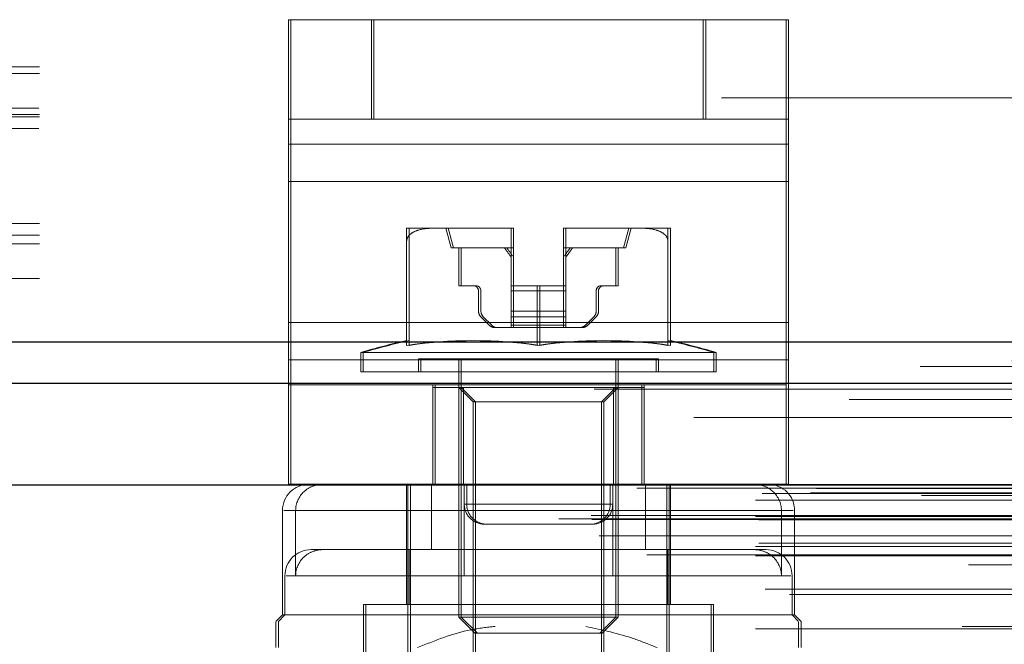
# Model space of a CAD drawing. Header units: inches. Extents: x 0.2 to 10.8, y 0.2 to 8.2.
# Tile 111 of 156: x 4.0241 to 4.0982, y 6.6162 to 6.6633. Entities that reach past the tile are written whole.
import ezdxf

# ---------------------------------------------------------------- set-up
doc = ezdxf.new("R2010")
doc.units = ezdxf.units.IN
doc.header["$MEASUREMENT"] = 0
doc.linetypes.add('HIDDEN', pattern=[0.07500000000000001, 0.05, -0.025])

msp = doc.modelspace()

# ---------------------------------------------------------------- linework, layer by layer
at = {"color": 7, "linetype": 'HIDDEN', "lineweight": 18}
for p, q in [((4.044315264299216, 6.655804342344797), (4.044315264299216, 6.663304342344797)), ((4.044315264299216, 6.663304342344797), (4.050565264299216, 6.663304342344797)), ((4.04449715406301, 6.663304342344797), (4.04449715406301, 6.653928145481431)), ((4.050565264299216, 6.655804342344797), (4.050565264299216, 6.663304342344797)), ((4.075565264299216, 6.663304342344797), (4.050565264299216, 6.663304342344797)), ((4.050747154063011, 6.655804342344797), (4.050747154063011, 6.663304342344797)), ((4.075565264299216, 6.655804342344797), (4.075565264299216, 6.663304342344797)), ((4.075565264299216, 6.663304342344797), (4.081815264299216, 6.663304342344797)), ((4.07574715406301, 6.655804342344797), (4.07574715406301, 6.663304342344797)), ((4.081815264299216, 6.655804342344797), (4.081815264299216, 6.663304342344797)), ((4.081815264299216, 6.663304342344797), (4.081997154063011, 6.663304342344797)), ((4.081997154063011, 6.663304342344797), (4.08199715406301, 6.65392814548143)), ((3.900576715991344, 6.661477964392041), (4.225576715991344, 6.661477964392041)), ((3.900576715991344, 6.661477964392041), (4.225576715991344, 6.661477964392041)), ((4.225576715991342, 6.659755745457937), (3.900576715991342, 6.659755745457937)), ((3.900576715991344, 6.659677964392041), (4.225576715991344, 6.659677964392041)), ((4.225576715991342, 6.659249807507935), (3.900576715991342, 6.659249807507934)), ((4.576926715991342, 6.657427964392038), (2.901126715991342, 6.657427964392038)), ((4.225512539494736, 6.656637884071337), (3.900640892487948, 6.656637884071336)), ((4.225576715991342, 6.656155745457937), (3.900576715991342, 6.656155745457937)), ((4.225576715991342, 6.655987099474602), (3.900576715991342, 6.655987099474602)), ((3.900706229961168, 6.656077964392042), (4.22544720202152, 6.656077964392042)), ((4.050565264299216, 6.655804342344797), (4.044315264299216, 6.655804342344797)), ((4.044315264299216, 6.651116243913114), (4.044315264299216, 6.655804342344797)), ((4.075565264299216, 6.655804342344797), (4.050565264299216, 6.655804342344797)), ((4.081815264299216, 6.655804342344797), (4.075565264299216, 6.655804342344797)), ((4.081815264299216, 6.651116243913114), (4.081815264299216, 6.655804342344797)), ((4.081815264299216, 6.655804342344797), (4.081997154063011, 6.655804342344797)), ((4.225512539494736, 6.65511645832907), (3.900640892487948, 6.65511645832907)), ((3.901008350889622, 6.654277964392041), (4.225145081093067, 6.654277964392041)), ((3.901008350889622, 6.654277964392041), (4.225145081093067, 6.654277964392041)), ((4.081815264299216, 6.65392814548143), (4.044315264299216, 6.65392814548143)), ((4.04449715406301, 6.653928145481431), (4.08199715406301, 6.65392814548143)), ((4.04449715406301, 6.653928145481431), (4.04449715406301, 6.640492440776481)), ((4.08199715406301, 6.65392814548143), (4.08199715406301, 6.64049244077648)), ((4.081815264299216, 6.651116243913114), (4.044315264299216, 6.651116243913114)), ((4.044315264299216, 6.637680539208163), (4.044315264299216, 6.651116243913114)), ((4.04449715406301, 6.651116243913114), (4.08199715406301, 6.651116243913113)), ((4.081815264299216, 6.637680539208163), (4.081815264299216, 6.651116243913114)), ((4.225576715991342, 6.647949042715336), (3.900576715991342, 6.647949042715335)), ((4.055285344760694, 6.647595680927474), (4.053223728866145, 6.647595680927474)), ((4.061004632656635, 6.647595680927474), (4.055285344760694, 6.647595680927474)), ((4.056176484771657, 6.647595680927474), (4.056570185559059, 6.646119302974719)), ((4.056356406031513, 6.647595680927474), (4.056750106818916, 6.646119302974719)), ((4.061097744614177, 6.647595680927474), (4.061004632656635, 6.647595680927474)), ((4.061097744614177, 6.647595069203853), (4.061097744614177, 6.647595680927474)), ((4.061184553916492, 6.647595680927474), (4.061097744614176, 6.647595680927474)), ((4.061097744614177, 6.643264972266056), (4.061097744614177, 6.647595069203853)), ((4.061277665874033, 6.647595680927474), (4.061184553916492, 6.647595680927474)), ((4.061184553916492, 6.647595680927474), (4.061277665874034, 6.647595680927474)), ((4.061277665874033, 6.647595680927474), (4.061277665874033, 6.647595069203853)), ((4.061277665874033, 6.647595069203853), (4.061277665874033, 6.643264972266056)), ((4.065127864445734, 6.647595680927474), (4.065034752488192, 6.647595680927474)), ((4.065034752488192, 6.647595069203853), (4.065034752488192, 6.647595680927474)), ((4.065034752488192, 6.647595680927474), (4.065127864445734, 6.647595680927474)), ((4.065034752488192, 6.643264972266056), (4.065034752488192, 6.647595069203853)), ((4.070847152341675, 6.647595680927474), (4.065127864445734, 6.647595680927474)), ((4.065214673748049, 6.647595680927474), (4.065214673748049, 6.647595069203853)), ((4.065307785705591, 6.647595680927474), (4.065214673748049, 6.647595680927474)), ((4.065214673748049, 6.647595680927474), (4.065307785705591, 6.647595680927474)), ((4.065214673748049, 6.647595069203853), (4.065214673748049, 6.643264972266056)), ((4.069562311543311, 6.646119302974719), (4.069956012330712, 6.647595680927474)), ((4.069742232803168, 6.646119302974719), (4.070135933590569, 6.647595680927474)), ((4.072908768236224, 6.647595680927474), (4.070847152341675, 6.647595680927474)), ((4.073088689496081, 6.647595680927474), (4.072908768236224, 6.647595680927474)), ((4.225576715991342, 6.647078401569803), (3.900576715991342, 6.647078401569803)), ((3.900576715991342, 6.646909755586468), (4.225576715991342, 6.64690975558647)), ((4.225576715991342, 6.646427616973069), (3.900576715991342, 6.646427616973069)), ((4.053223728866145, 6.638767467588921), (4.053223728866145, 6.646649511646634)), ((4.053403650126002, 6.638767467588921), (4.053403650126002, 6.646649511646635)), ((4.061097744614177, 6.646119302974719), (4.056570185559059, 6.646119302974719)), ((4.057160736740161, 6.646119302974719), (4.057160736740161, 6.643264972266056)), ((4.057340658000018, 6.643264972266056), (4.057340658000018, 6.646119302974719)), ((4.061277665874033, 6.646119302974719), (4.061097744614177, 6.646119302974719)), ((4.069562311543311, 6.646119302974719), (4.065034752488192, 6.646119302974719)), ((4.068971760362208, 6.643264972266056), (4.068971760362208, 6.646119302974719)), ((4.069151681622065, 6.646119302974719), (4.069151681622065, 6.643264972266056)), ((4.069742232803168, 6.646119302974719), (4.069562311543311, 6.646119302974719)), ((4.072908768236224, 6.638767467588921), (4.072908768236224, 6.646649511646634)), ((4.073088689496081, 6.638767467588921), (4.073088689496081, 6.646649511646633)), ((4.225576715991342, 6.643815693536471), (3.900576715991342, 6.64381569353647)), ((3.900576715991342, 6.643309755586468), (4.225576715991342, 6.643309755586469)), ((4.057160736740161, 6.643264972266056), (4.058243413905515, 6.643264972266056)), ((4.058423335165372, 6.643264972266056), (4.058243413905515, 6.643264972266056)), ((4.063066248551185, 6.643264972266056), (4.061097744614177, 6.643264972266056)), ((4.061097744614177, 6.643264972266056), (4.061097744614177, 6.642871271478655)), ((4.061277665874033, 6.642871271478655), (4.061277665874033, 6.643264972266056)), ((4.063066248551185, 6.638767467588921), (4.063066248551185, 6.643264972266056)), ((4.063066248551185, 6.643264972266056), (4.065034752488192, 6.643264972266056)), ((4.063246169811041, 6.638767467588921), (4.063246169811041, 6.643264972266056)), ((4.065034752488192, 6.643264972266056), (4.065034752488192, 6.642871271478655)), ((4.065214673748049, 6.643264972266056), (4.065034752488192, 6.643264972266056)), ((4.065214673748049, 6.642871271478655), (4.065214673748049, 6.643264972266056)), ((4.067889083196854, 6.643264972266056), (4.068971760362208, 6.643264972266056)), ((4.069151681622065, 6.643264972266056), (4.068971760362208, 6.643264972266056)), ((4.058637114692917, 6.642871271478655), (4.058637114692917, 6.641344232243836)), ((4.058817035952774, 6.641344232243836), (4.058817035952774, 6.642871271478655)), ((4.061097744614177, 6.642871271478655), (4.065034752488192, 6.642871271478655)), ((4.061097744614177, 6.642871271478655), (4.061097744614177, 6.641344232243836)), ((4.061097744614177, 6.642871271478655), (4.065034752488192, 6.642871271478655)), ((4.065214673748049, 6.642871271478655), (4.061277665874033, 6.642871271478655)), ((4.061277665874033, 6.641344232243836), (4.061277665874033, 6.642871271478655)), ((4.065214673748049, 6.642871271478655), (4.061277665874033, 6.642871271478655)), ((4.065034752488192, 6.642871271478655), (4.065034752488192, 6.641344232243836)), ((4.065214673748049, 6.641344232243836), (4.065214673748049, 6.642871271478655)), ((4.067495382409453, 6.641344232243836), (4.067495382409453, 6.642871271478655)), ((4.067675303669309, 6.642871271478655), (4.067675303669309, 6.641344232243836)), ((2.901126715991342, 6.641327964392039), (4.576926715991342, 6.641327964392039)), ((2.901126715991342, 6.641327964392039), (4.576926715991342, 6.641327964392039)), ((2.901172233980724, 6.641327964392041), (4.57688119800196, 6.641327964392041)), ((2.901172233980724, 6.641327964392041), (4.57688119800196, 6.641327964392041)), ((2.901172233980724, 6.641327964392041), (4.57688119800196, 6.641327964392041)), ((2.901172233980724, 6.641327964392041), (4.57688119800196, 6.641327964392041)), ((4.206826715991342, 6.641049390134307), (3.919326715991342, 6.641049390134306)), ((4.058810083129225, 6.640926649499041), (4.059448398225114, 6.640288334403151)), ((4.05962831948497, 6.640288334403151), (4.05899000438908, 6.640926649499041)), ((4.061097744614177, 6.641344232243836), (4.065034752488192, 6.641344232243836)), ((4.061097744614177, 6.641344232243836), (4.061097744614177, 6.640926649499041)), ((4.061097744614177, 6.641344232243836), (4.065034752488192, 6.641344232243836)), ((4.061097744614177, 6.640926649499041), (4.065034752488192, 6.640926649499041)), ((4.061097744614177, 6.640926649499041), (4.061097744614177, 6.640288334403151)), ((4.061097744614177, 6.640926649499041), (4.065034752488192, 6.640926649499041)), ((4.065214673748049, 6.641344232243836), (4.061277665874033, 6.641344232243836)), ((4.061277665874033, 6.640926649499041), (4.061277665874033, 6.641344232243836)), ((4.065214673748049, 6.641344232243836), (4.061277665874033, 6.641344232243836)), ((4.065214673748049, 6.640926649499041), (4.061277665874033, 6.640926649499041)), ((4.061277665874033, 6.640288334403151), (4.061277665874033, 6.640926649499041)), ((4.065214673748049, 6.640926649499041), (4.061277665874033, 6.640926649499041)), ((4.065034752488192, 6.641344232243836), (4.065034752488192, 6.640926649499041)), ((4.065034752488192, 6.640926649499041), (4.065034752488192, 6.640288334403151)), ((4.065214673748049, 6.640926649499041), (4.065214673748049, 6.641344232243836)), ((4.065214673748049, 6.640288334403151), (4.065214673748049, 6.640926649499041)), ((4.066684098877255, 6.640288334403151), (4.067322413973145, 6.640926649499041)), ((4.067502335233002, 6.640926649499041), (4.066864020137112, 6.640288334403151)), ((2.901126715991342, 6.640567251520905), (4.576926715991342, 6.640567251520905)), ((4.081815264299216, 6.64049244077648), (4.044315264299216, 6.64049244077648)), ((4.04449715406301, 6.640492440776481), (4.08199715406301, 6.64049244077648)), ((4.04449715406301, 6.640492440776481), (4.04449715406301, 6.635804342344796)), ((4.061097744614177, 6.640288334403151), (4.065034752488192, 6.640288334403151)), ((4.061097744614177, 6.640288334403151), (4.061097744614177, 6.640115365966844)), ((4.061097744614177, 6.640288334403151), (4.065034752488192, 6.640288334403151)), ((4.065214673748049, 6.640288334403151), (4.061277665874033, 6.640288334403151)), ((4.061277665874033, 6.640115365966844), (4.061277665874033, 6.640288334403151)), ((4.065214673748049, 6.640288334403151), (4.061277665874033, 6.640288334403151)), ((4.065034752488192, 6.640288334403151), (4.065034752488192, 6.640115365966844)), ((4.065214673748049, 6.640115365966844), (4.065214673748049, 6.640288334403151)), ((4.08199715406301, 6.64049244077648), (4.08199715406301, 6.635804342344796)), ((2.901126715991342, 6.639527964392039), (4.576926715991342, 6.639527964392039)), ((4.059865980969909, 6.640115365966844), (4.061097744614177, 6.640115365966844)), ((4.061097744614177, 6.640115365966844), (4.065034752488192, 6.640115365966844)), ((4.065034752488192, 6.640115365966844), (4.06626651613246, 6.640115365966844)), ((4.066446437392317, 6.640115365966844), (4.06626651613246, 6.640115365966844)), ((4.076353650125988, 6.638234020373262), (4.049778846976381, 6.638234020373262)), ((4.049778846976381, 6.638234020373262), (4.049778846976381, 6.636768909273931)), ((4.049958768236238, 6.638234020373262), (4.049958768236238, 6.636768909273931)), ((4.076533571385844, 6.638234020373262), (4.076353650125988, 6.638234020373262)), ((4.076353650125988, 6.636768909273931), (4.076353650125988, 6.638234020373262)), ((4.076533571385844, 6.636768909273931), (4.076533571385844, 6.638234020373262)), ((4.598809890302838, 6.637614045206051), (2.879220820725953, 6.637614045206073)), ((4.591894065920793, 6.637179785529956), (2.886132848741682, 6.637179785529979)), ((2.901126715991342, 6.637357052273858), (4.576926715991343, 6.637357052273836)), ((4.081815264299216, 6.637680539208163), (4.044315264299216, 6.637680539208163)), ((4.044315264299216, 6.628304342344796), (4.044315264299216, 6.637680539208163)), ((4.04449715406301, 6.637680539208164), (4.08199715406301, 6.637680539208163)), ((4.07202294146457, 6.637753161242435), (4.054109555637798, 6.637753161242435)), ((4.054109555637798, 6.637753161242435), (4.054109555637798, 6.636768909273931)), ((4.054289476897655, 6.637753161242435), (4.054289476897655, 6.636768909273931)), ((4.057160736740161, 6.637753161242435), (4.057160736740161, 6.618291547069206)), ((4.057340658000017, 6.637753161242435), (4.057340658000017, 6.618291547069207)), ((4.068971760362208, 6.618291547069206), (4.068971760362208, 6.637753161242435)), ((4.069151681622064, 6.618291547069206), (4.069151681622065, 6.637753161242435)), ((4.072202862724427, 6.637753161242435), (4.07202294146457, 6.637753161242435)), ((4.07202294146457, 6.636768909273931), (4.07202294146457, 6.637753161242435)), ((4.072202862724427, 6.636768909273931), (4.072202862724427, 6.637753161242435)), ((4.081815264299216, 6.628304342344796), (4.081815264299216, 6.637680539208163)), ((4.076353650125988, 6.636768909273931), (4.049778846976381, 6.636768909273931)), ((4.076533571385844, 6.636768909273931), (4.076353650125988, 6.636768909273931)), ((4.081815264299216, 6.635804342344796), (4.044315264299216, 6.635804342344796)), ((4.044497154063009, 6.628304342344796), (4.044497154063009, 6.635804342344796)), ((4.055190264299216, 6.628304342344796), (4.055190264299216, 6.635804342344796)), ((4.05537215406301, 6.628304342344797), (4.05537215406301, 6.635804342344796)), ((4.070940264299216, 6.628304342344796), (4.070940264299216, 6.635804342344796)), ((4.071122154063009, 6.628304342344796), (4.071122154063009, 6.635804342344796)), ((4.08199715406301, 6.628304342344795), (4.08199715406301, 6.635804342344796)), ((4.055192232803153, 6.635587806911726), (4.055192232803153, 6.628304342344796)), ((4.05732627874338, 6.635587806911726), (4.055192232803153, 6.635587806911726)), ((4.057160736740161, 6.635587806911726), (4.058226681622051, 6.634521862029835)), ((4.05732627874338, 6.635587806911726), (4.05732627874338, 6.628304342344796)), ((4.068806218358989, 6.635587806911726), (4.05732627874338, 6.635587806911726)), ((4.057340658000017, 6.635587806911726), (4.058406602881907, 6.634521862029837)), ((4.057506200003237, 6.635587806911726), (4.057506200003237, 6.628304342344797)), ((4.067905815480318, 6.634521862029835), (4.068971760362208, 6.635587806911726)), ((4.068085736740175, 6.634521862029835), (4.069151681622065, 6.635587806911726)), ((4.068806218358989, 6.635587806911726), (4.068806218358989, 6.628304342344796)), ((4.070940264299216, 6.635587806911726), (4.068806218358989, 6.635587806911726)), ((4.068986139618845, 6.635587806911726), (4.068986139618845, 6.628304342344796)), ((4.071120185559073, 6.635587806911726), (4.070940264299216, 6.635587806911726)), ((4.071120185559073, 6.635587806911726), (4.071120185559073, 6.628304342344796)), ((2.886558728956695, 6.634703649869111), (4.591470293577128, 6.634703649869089)), ((4.067905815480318, 6.634521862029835), (4.058226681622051, 6.634521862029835)), ((4.058226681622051, 6.634521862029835), (4.058226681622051, 6.606062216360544)), ((4.058406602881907, 6.634521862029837), (4.058406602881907, 6.606062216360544)), ((4.068085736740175, 6.634521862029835), (4.067905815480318, 6.634521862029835)), ((4.067905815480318, 6.606062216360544), (4.067905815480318, 6.634521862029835)), ((4.068085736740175, 6.606062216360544), (4.068085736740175, 6.634521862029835)), ((4.611321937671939, 6.628871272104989), (2.866707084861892, 6.628871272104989)), ((2.869972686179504, 6.628291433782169), (4.608056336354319, 6.628291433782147)), ((4.607930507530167, 6.628307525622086), (2.870098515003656, 6.628307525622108)), ((4.081815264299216, 6.628304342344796), (4.044315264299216, 6.628304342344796)), ((4.053223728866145, 6.628304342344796), (4.053223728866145, 6.619249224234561)), ((4.053322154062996, 6.628304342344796), (4.053322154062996, 6.61393426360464)), ((4.053502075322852, 6.628304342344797), (4.053502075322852, 6.61393426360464)), ((4.055091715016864, 6.628304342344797), (4.055091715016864, 6.623383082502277)), ((4.057565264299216, 6.626804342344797), (4.057565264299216, 6.628304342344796)), ((4.057747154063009, 6.626804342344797), (4.057747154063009, 6.628304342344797)), ((4.068565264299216, 6.626804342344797), (4.068565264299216, 6.628304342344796)), ((4.06874715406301, 6.626804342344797), (4.06874715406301, 6.628304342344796)), ((4.068757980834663, 6.628304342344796), (4.068757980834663, 6.623383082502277)), ((4.071220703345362, 6.628304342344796), (4.071220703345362, 6.623383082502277)), ((4.072810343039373, 6.61393426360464), (4.072810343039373, 6.628304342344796)), ((4.07299026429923, 6.61393426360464), (4.07299026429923, 6.628304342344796)), ((4.07308868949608, 6.619249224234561), (4.07308868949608, 6.628304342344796)), ((4.08199715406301, 6.628304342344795), (4.081815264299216, 6.628304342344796)), ((2.870550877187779, 6.628020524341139), (4.607478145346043, 6.628020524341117)), ((2.870550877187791, 6.628020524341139), (4.607478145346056, 6.628020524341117)), ((2.879992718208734, 6.627617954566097), (4.598036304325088, 6.627617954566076)), ((2.879992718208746, 6.627617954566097), (4.598036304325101, 6.627617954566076)), ((2.883640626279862, 6.627660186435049), (4.59438839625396, 6.627660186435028)), ((2.883640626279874, 6.627660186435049), (4.594388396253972, 6.627660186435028)), ((2.884104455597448, 6.627988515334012), (4.593924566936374, 6.62798851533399)), ((2.88410445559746, 6.627988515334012), (4.593924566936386, 6.62798851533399)), ((2.879492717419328, 6.627112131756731), (4.598536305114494, 6.627112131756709)), ((2.87949271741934, 6.627112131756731), (4.598536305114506, 6.627112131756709)), ((2.892006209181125, 6.627471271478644), (4.586056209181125, 6.627471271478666)), ((4.057565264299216, 6.626804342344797), (4.068565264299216, 6.626804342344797)), ((4.068565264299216, 6.626804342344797), (4.057565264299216, 6.626804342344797)), ((4.057747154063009, 6.626804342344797), (4.06874715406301, 6.626804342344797)), ((4.06874715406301, 6.626804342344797), (4.057747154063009, 6.626804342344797)), ((4.043873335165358, 6.626335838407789), (4.043873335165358, 6.618461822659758)), ((4.081450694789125, 6.626335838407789), (4.04396373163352, 6.626335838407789)), ((4.0448617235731, 6.626335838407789), (4.0448617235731, 6.621414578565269)), ((4.0448617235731, 6.626335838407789), (4.082348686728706, 6.626335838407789)), ((4.057554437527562, 6.626335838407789), (4.057554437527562, 6.621414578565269)), ((4.081450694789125, 6.626335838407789), (4.081450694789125, 6.621414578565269)), ((4.082439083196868, 6.618461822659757), (4.082439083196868, 6.626335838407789)), ((2.864681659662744, 6.625710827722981), (4.613347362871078, 6.625710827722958)), ((2.864681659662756, 6.625710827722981), (4.613347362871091, 6.625710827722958)), ((2.86710913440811, 6.625966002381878), (4.610919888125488, 6.625966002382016)), ((2.867163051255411, 6.625660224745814), (4.610865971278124, 6.625660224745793)), ((2.879492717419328, 6.625867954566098), (4.598536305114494, 6.625867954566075)), ((2.87949271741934, 6.625867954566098), (4.598536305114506, 6.625867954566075)), ((2.879742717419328, 6.625617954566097), (4.598286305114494, 6.625617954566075)), ((4.609545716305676, 6.624997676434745), (2.868506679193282, 6.624997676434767)), ((4.059065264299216, 6.625304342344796), (4.067065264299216, 6.625304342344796)), ((4.067065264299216, 6.625304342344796), (4.06724715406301, 6.625304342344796)), ((2.867722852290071, 6.624428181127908), (4.610306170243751, 6.624428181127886)), ((2.872251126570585, 6.624409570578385), (4.605777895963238, 6.624409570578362)), ((2.879742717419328, 6.623867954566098), (4.598286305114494, 6.623867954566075)), ((2.879492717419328, 6.623617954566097), (4.598536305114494, 6.623617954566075)), ((2.9110705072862, 6.623617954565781), (4.598536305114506, 6.623617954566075)), ((4.046927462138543, 6.623383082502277), (4.046021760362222, 6.623383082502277)), ((4.055091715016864, 6.623383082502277), (4.046927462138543, 6.623383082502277)), ((4.053403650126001, 6.623383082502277), (4.053403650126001, 6.619249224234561)), ((4.055091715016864, 6.623383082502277), (4.057554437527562, 6.623383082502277)), ((4.080290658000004, 6.623383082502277), (4.057554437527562, 6.623383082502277)), ((4.072908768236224, 6.619249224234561), (4.072908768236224, 6.623383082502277)), ((2.8713058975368, 6.62298787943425), (4.60671997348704, 6.622987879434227)), ((2.879492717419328, 6.62291406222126), (4.598536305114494, 6.622914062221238)), ((4.595537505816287, 6.622245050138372), (2.882493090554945, 6.622245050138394)), ((4.044053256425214, 6.621414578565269), (4.044053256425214, 6.618461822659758)), ((4.068757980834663, 6.621414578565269), (4.044140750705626, 6.621414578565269)), ((4.057554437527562, 6.621414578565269), (4.082171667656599, 6.621414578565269)), ((4.082259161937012, 6.618461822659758), (4.082259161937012, 6.621414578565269)), ((2.880233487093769, 6.62041149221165), (4.597812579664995, 6.620411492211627)), ((2.882069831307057, 6.620006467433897), (4.595959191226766, 6.620006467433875)), ((2.882069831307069, 6.620006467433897), (4.595959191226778, 6.620006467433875)), ((4.076156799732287, 6.619249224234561), (4.049975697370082, 6.619249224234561)), ((4.049975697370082, 6.619249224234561), (4.049975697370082, 6.615312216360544)), ((4.050155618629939, 6.619249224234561), (4.050155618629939, 6.615312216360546)), ((4.076336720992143, 6.619249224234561), (4.076156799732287, 6.619249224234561)), ((4.076156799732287, 6.615312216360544), (4.076156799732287, 6.619249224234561)), ((4.076336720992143, 6.615312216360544), (4.076336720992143, 6.619249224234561)), ((4.043873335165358, 6.618461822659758), (4.043381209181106, 6.617969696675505)), ((4.044053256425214, 6.618461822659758), (4.043561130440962, 6.617969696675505)), ((4.082259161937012, 6.618461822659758), (4.043873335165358, 6.618461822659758)), ((4.068971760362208, 6.618291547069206), (4.057160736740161, 6.618291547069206)), ((4.057160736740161, 6.618291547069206), (4.058368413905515, 6.617083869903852)), ((4.057340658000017, 6.618291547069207), (4.058548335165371, 6.617083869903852)), ((4.067764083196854, 6.617083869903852), (4.068971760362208, 6.618291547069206)), ((4.06794400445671, 6.617083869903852), (4.069151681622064, 6.618291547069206)), ((4.069151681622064, 6.618291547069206), (4.068971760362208, 6.618291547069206)), ((4.082439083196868, 6.618461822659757), (4.082259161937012, 6.618461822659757)), ((4.082751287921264, 6.617969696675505), (4.082259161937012, 6.618461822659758)), ((4.08293120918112, 6.617969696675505), (4.082439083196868, 6.618461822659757)), ((2.879492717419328, 6.617411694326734), (4.598536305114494, 6.617411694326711)), ((4.595077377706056, 6.617602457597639), (2.882957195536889, 6.617602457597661)), ((4.607099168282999, 6.616498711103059), (2.870933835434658, 6.616498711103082)), ((4.067764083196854, 6.617083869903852), (4.058368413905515, 6.617083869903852)), ((4.06794400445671, 6.617083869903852), (4.067764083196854, 6.617083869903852))]:
    msp.add_line(p, q, dxfattribs=at)
at = {"color": 7, "linetype": 'Continuous', "lineweight": 25}
for p, q in [((2.901126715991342, 6.63904582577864), (4.576926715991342, 6.63904582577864)), ((2.901126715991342, 6.635927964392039), (4.576926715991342, 6.635927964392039)), ((4.611321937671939, 6.628246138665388), (2.866707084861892, 6.628246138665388))]:
    msp.add_line(p, q, dxfattribs=at)
at = {"color": 7, "linetype": 'HIDDEN', "lineweight": 18, "flags": 128}
for points in [[(4.618741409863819, 6.639418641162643), (3.752937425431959, 6.639418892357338), (2.859302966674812, 6.639418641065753)], [(4.607782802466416, 6.638284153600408), (3.752937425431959, 6.638284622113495), (2.870273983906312, 6.63828415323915)], [(4.591909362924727, 6.637179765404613), (3.752937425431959, 6.637179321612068), (2.886135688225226, 6.637179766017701)], [(2.867338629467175, 6.635466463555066), (3.667832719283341, 6.635468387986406), (4.610686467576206, 6.635466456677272)], [(2.867340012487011, 6.635466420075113), (3.775572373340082, 6.635466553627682), (4.610684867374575, 6.635466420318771)], [(2.874863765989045, 6.633342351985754), (3.725095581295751, 6.633342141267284), (4.603168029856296, 6.633342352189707)], [(2.880123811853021, 6.633331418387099), (3.725095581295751, 6.63333136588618), (4.597903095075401, 6.633331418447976)]]:
    msp.add_lwpolyline(points, dxfattribs=at)
at = {"color": 7, "linetype": 'HIDDEN', "lineweight": 18}
for centre, radius, start, end in [((4.061005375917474, 6.640622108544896), 0.006973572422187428, 89.24106456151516, 90.00610672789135), ((4.061005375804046, 6.640622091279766), 0.006973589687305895, 89.24106550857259, 90.00610578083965), ((4.061185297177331, 6.640622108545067), 0.006973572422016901, 89.24106456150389, 90.00610672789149), ((4.061185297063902, 6.640622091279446), 0.006973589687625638, 89.2410655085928, 90.00610578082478), ((4.065127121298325, 6.640622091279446), 0.006973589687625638, 89.99389421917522, 90.7589344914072), ((4.065127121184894, 6.640622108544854), 0.006973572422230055, 89.9938932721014, 90.75893543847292), ((4.065307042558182, 6.640622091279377), 0.006973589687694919, 89.99389421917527, 90.75893449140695), ((4.065307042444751, 6.640622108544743), 0.006973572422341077, 89.9938932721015, 90.75893543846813), ((4.058243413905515, 6.642871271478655), 0.0003937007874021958, 0, 90), ((4.058423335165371, 6.642871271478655), 0.0003937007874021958, 0, 89.99999999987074), ((4.067889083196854, 6.642871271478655), 0.0003937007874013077, 90, 180), ((4.068069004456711, 6.642871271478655), 0.0003937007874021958, 90, 180), ((4.059227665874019, 6.641344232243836), 0.0005905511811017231, 180, 225.0000000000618), ((4.059407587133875, 6.641344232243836), 0.0005905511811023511, 180, 225.0000000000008), ((4.06690483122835, 6.641344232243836), 0.0005905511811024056, 315.0000000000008, 0), ((4.067084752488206, 6.641344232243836), 0.0005905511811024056, 315.0000000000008, 0), ((4.059865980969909, 6.640705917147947), 0.0005905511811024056, 225.0000000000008, 270.0000000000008), ((4.060045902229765, 6.640705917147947), 0.0005905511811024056, 225.0000000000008, 270.0000000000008), ((4.06626651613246, 6.640705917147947), 0.0005905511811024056, 270.0000000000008, 315.0000000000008), ((4.066446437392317, 6.640705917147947), 0.0005905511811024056, 270.0000000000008, 315.0000000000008), ((4.063066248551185, 6.59408386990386), 0.04610629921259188, 102.3260456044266, 106.7496602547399), ((4.063246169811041, 6.59408386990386), 0.04610629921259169, 102.3260456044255, 106.7496602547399), ((4.058144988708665, 6.605292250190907), 0.03383502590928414, 81.63673791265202, 98.36326208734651), ((4.058324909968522, 6.605292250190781), 0.03383502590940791, 81.63673791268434, 98.36326208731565), ((4.067987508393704, 6.60529225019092), 0.03383502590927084, 81.63673791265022, 98.36326208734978), ((4.068167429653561, 6.605292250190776), 0.03383502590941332, 81.63673791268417, 98.36326208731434), ((4.063066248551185, 6.59408386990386), 0.04610629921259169, 73.25033974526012, 77.67395439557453), ((4.063246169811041, 6.59408386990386), 0.04610629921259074, 73.25033974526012, 77.67395439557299), ((4.045841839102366, 6.626335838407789), 0.001968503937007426, 90, 180), ((4.08047057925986, 6.626335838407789), 0.001968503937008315, 0, 90), ((4.059065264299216, 6.626804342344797), 0.001500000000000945, 180, 270.0000000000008), ((4.05924715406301, 6.626804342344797), 0.001500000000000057, 180, 270.0000000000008), ((4.067065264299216, 6.626804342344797), 0.001500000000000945, 270.0000000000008, 0), ((4.06724715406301, 6.626804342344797), 0.001500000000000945, 270.0000000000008, 0), ((4.046021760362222, 6.621414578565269), 0.001968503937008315, 90, 180), ((4.080290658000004, 6.621414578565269), 0.001968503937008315, 0, 90)]:
    msp.add_arc(centre, radius, start, end, dxfattribs=at)
for points, knots in [([(4.055285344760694, 6.647595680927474), (4.054888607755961, 6.647595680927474), (4.054491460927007, 6.647568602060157), (4.053914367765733, 6.64739595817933), (4.053725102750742, 6.647316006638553), (4.053477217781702, 6.647130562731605), (4.05339873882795, 6.647055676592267), (4.053275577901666, 6.646874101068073), (4.053231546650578, 6.646766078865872), (4.053223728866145, 6.646649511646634)], [0, 0, 0, 0, 0.5000000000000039, 0.5000000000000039, 0.7500000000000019, 0.7500000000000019, 0.875000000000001, 0.875000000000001, 1, 1, 1, 1]), ([(4.053223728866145, 6.646649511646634), (4.053223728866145, 6.646765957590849), (4.053223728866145, 6.646873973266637), (4.053223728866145, 6.647055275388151), (4.053223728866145, 6.647129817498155), (4.053223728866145, 6.647317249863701), (4.053223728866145, 6.647396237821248), (4.053223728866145, 6.647568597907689), (4.053223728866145, 6.647595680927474), (4.053223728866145, 6.647595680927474)], [0, 0, 0, 0, 0.1250000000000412, 0.1250000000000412, 0.2500000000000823, 0.2500000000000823, 0.5000000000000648, 0.5000000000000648, 1, 1, 1, 1]), ([(4.053403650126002, 6.646649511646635), (4.053403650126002, 6.646765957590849), (4.053403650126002, 6.646873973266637), (4.053403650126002, 6.647055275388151), (4.053403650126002, 6.647129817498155), (4.053403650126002, 6.647317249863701), (4.053403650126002, 6.647396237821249), (4.053403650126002, 6.647568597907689), (4.053403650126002, 6.647595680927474), (4.053403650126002, 6.647595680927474)], [0, 0, 0, 0, 0.1249999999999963, 0.1249999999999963, 0.2499999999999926, 0.2499999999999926, 0.4999999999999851, 0.4999999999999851, 1, 1, 1, 1]), ([(4.072908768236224, 6.646649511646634), (4.072900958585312, 6.646765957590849), (4.07285695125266, 6.646873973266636), (4.072734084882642, 6.64705527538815), (4.072656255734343, 6.647129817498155), (4.072405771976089, 6.647317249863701), (4.072217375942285, 6.647396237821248), (4.071640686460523, 6.647568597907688), (4.071243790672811, 6.647595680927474), (4.070847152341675, 6.647595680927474)], [0, 0, 0, 0, 0.1249999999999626, 0.1249999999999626, 0.2499999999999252, 0.2499999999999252, 0.4999999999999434, 0.4999999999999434, 1, 1, 1, 1]), ([(4.072908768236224, 6.647595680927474), (4.072908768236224, 6.647595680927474), (4.072908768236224, 6.647568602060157), (4.072908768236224, 6.647395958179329), (4.072908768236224, 6.647316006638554), (4.072908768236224, 6.647130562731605), (4.072908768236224, 6.647055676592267), (4.072908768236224, 6.646874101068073), (4.072908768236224, 6.646766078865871), (4.072908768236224, 6.646649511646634)], [0, 0, 0, 0, 0.5000000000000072, 0.5000000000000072, 0.7499999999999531, 0.7499999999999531, 0.8749999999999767, 0.8749999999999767, 1, 1, 1, 1]), ([(4.073088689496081, 6.647595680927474), (4.073088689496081, 6.647595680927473), (4.073088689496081, 6.647568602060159), (4.073088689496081, 6.647395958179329), (4.073088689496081, 6.647316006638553), (4.073088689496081, 6.647130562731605), (4.073088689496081, 6.647055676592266), (4.073088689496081, 6.64687410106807), (4.073088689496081, 6.64676607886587), (4.073088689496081, 6.646649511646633)], [0, 0, 0, 0, 0.5000000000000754, 0.5000000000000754, 0.7500000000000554, 0.7500000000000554, 0.8750000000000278, 0.8750000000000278, 1, 1, 1, 1]), ([(4.046927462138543, 6.628304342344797), (4.046661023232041, 6.628304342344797), (4.046400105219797, 6.628256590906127), (4.045904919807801, 6.628066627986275), (4.04567749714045, 6.627926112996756), (4.045097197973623, 6.627386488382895), (4.0448617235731, 6.626869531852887), (4.0448617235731, 6.626335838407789)], [0, 0, 0, 0, 0.2500000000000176, 0.2500000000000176, 0.5000000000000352, 0.5000000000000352, 1, 1, 1, 1]), ([(4.057554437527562, 6.626335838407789), (4.057554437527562, 6.626602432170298), (4.057554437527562, 6.626864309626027), (4.057554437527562, 6.627346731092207), (4.057554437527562, 6.627565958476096), (4.057554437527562, 6.62792440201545), (4.057554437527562, 6.628066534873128), (4.057554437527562, 6.628255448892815), (4.057554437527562, 6.628304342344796), (4.057554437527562, 6.628304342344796)], [0, 0, 0, 0, 0.25, 0.25, 0.5, 0.5, 0.75, 0.75, 1, 1, 1, 1]), ([(4.079384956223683, 6.628304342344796), (4.079651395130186, 6.628304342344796), (4.079912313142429, 6.628256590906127), (4.080407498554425, 6.628066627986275), (4.080634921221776, 6.627926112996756), (4.081215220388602, 6.627386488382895), (4.081450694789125, 6.626869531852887), (4.081450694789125, 6.626335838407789)], [0, 0, 0, 0, 0.2500000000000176, 0.2500000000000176, 0.5000000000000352, 0.5000000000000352, 1, 1, 1, 1]), ([(4.046927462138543, 6.623383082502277), (4.04666102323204, 6.623383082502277), (4.046400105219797, 6.623335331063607), (4.045904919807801, 6.623145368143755), (4.045677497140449, 6.623004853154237), (4.045097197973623, 6.622465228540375), (4.0448617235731, 6.621948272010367), (4.0448617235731, 6.621414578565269)], [0, 0, 0, 0, 0.25, 0.25, 0.5, 0.5, 1, 1, 1, 1]), ([(4.068757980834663, 6.621414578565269), (4.068757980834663, 6.621681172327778), (4.068757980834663, 6.621943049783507), (4.068757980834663, 6.622425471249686), (4.068757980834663, 6.622644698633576), (4.068757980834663, 6.62300314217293), (4.068757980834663, 6.623145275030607), (4.068757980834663, 6.623334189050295), (4.068757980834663, 6.623383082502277), (4.068757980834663, 6.623383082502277)], [0, 0, 0, 0, 0.25, 0.25, 0.5, 0.5, 0.75, 0.75, 1, 1, 1, 1]), ([(4.079384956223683, 6.623383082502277), (4.079651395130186, 6.623383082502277), (4.079912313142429, 6.623335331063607), (4.080407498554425, 6.623145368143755), (4.080634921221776, 6.623004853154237), (4.081215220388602, 6.622465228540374), (4.081450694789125, 6.621948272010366), (4.081450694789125, 6.621414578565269)], [0, 0, 0, 0, 0.2499999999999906, 0.2499999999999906, 0.4999999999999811, 0.4999999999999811, 1, 1, 1, 1]), ([(4.043381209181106, 6.617914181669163), (4.043381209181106, 6.617881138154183), (4.043381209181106, 6.617806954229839), (4.043381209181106, 6.616955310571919), (4.043381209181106, 6.616225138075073), (4.043381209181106, 6.616001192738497)], [0, 0, 0, 0, 0.3576770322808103, 0.8029982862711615, 1, 1, 1, 1]), ([(4.043561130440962, 6.616001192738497), (4.043561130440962, 6.61648301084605), (4.043561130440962, 6.617461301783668), (4.043561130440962, 6.618062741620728), (4.043561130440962, 6.617931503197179), (4.043561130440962, 6.617914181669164)], [0, 0, 0, 0, 0.4572276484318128, 0.9283620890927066, 1, 1, 1, 1]), ([(4.082751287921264, 6.617914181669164), (4.082751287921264, 6.617881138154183), (4.082751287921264, 6.617806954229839), (4.082751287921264, 6.616955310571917), (4.082751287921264, 6.616225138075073), (4.082751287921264, 6.616001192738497)], [0, 0, 0, 0, 0.3576770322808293, 0.8029982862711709, 0.9999999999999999, 0.9999999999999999, 0.9999999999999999, 0.9999999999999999]), ([(4.08293120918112, 6.616001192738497), (4.08293120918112, 6.616483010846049), (4.08293120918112, 6.617461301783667), (4.08293120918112, 6.618062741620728), (4.08293120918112, 6.617931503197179), (4.08293120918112, 6.617914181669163)], [0, 0, 0, 0, 0.4572276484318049, 0.9283620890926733, 1, 1, 1, 1]), ([(4.054045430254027, 6.616001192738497), (4.055365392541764, 6.616536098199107), (4.057256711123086, 6.617302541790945), (4.059274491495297, 6.61753287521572), (4.059884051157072, 6.617602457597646)], [0, 0, 0, 0, 0.6979058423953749, 1, 1, 1, 1]), ([(4.066725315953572, 6.617602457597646), (4.067957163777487, 6.617332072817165), (4.069786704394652, 6.616930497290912), (4.07152061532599, 6.616230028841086), (4.072087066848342, 6.616001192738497)], [0, 0, 0, 0, 0.6733099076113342, 1, 1, 1, 1])]:
    msp.add_open_spline(points, degree=3, knots=knots, dxfattribs=at)
for points in [[(4.060584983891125, 6.646119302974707), (4.060753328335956, 6.645884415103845), (4.060923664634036, 6.645650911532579), (4.061097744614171, 6.645420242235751)], [(4.061277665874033, 6.645420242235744), (4.061103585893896, 6.645650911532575), (4.060933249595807, 6.645884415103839), (4.060764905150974, 6.646119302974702)], [(4.065034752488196, 6.645420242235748), (4.065208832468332, 6.645650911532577), (4.065379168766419, 6.64588441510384), (4.065547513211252, 6.646119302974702)], [(4.065727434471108, 6.646119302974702), (4.065559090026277, 6.645884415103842), (4.06538875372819, 6.645650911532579), (4.065214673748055, 6.645420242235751)]]:
    msp.add_open_spline(points, degree=3, dxfattribs=at)

doc.saveas('drawing.dxf')
